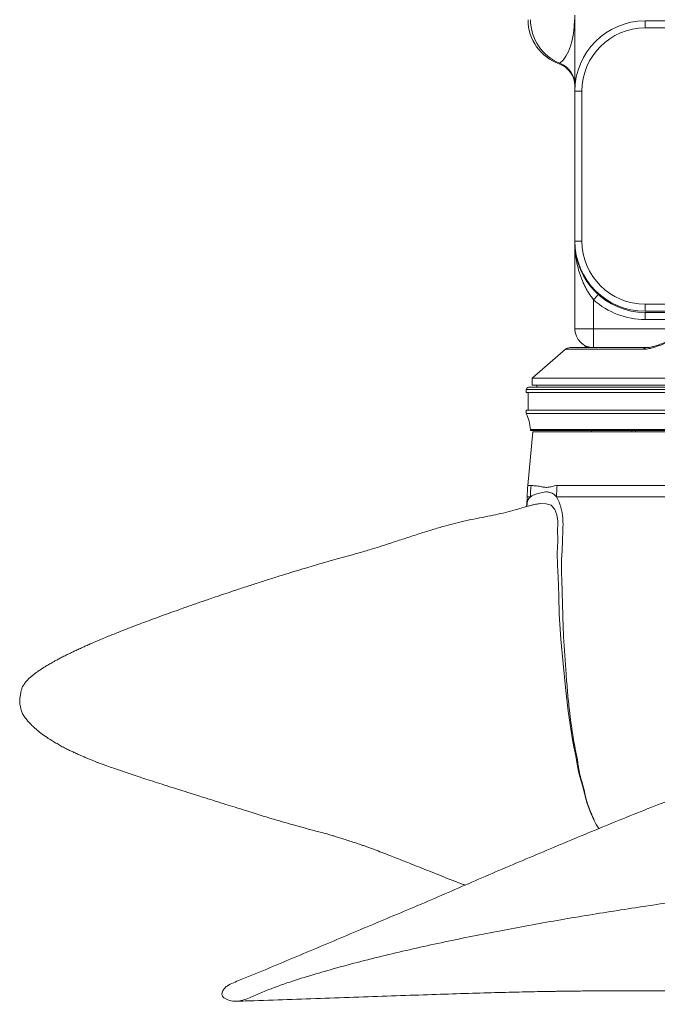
# Model space of a CAD drawing. Header units: millimetres. Extents: x 666 to 1382, y 1052 to 2543.
# Tile 1 of 12: x 666 to 939, y 1054 to 1476. Entities that reach past the tile are written whole.
import ezdxf

# ---------------------------------------------------------------- set-up
doc = ezdxf.new("R2010")
doc.units = ezdxf.units.MM

msp = doc.modelspace()

# ---------------------------------------------------------------- linework, layer by layer
at = {"color": 7, "linetype": 'Continuous', "lineweight": 15}
for p, q in [((903.76, 1477.79), (903.76, 1445.19)), ((933.85, 1475.28), (933.85, 1472.27)), ((933.85, 1475.28), (1017.08, 1475.28)), ((897.07, 1456.87), (897.08, 1456.88)), ((903.76, 1445.19), (906.77, 1445.19)), ((903.76, 1381), (903.76, 1445.19)), ((906.77, 1445.19), (906.77, 1381)), ((903.76, 1381), (906.77, 1381)), ((903.76, 1381), (903.76, 1380.5)), ((903.76, 1343.39), (903.76, 1380.5)), ((911.79, 1355.83), (911.79, 1343.39)), ((933.85, 1353.92), (992.47, 1353.92)), ((933.85, 1350.91), (933.85, 1353.92)), ((992.47, 1350.91), (933.85, 1350.91)), ((933.85, 1350.41), (990.77, 1350.41)), ((933.85, 1350.41), (933.85, 1347.4)), ((903.76, 1343.39), (911.79, 1343.39)), ((911.79, 1335.36), (911.79, 1343.39)), ((899.74, 1334.63), (885.51, 1322.33)), ((901.71, 1335.36), (911.79, 1335.36)), ((927.55, 1335.36), (911.79, 1335.36)), ((927.55, 1335.36), (934.62, 1335.36)), ((885.51, 1322.33), (885.51, 1319.32)), ((1162.74, 1322.33), (885.51, 1322.33)), ((882.95, 1317.36), (882.95, 1316.16)), ((1165.29, 1316.16), (882.95, 1316.16)), ((883.75, 1316.16), (883.75, 1308.63)), ((1164.29, 1318.36), (883.95, 1318.36)), ((1162.74, 1319.32), (885.51, 1319.32)), ((887.51, 1319.32), (887.51, 1318.36)), ((882.95, 1308.63), (882.95, 1307.13)), ((1165.29, 1308.63), (882.95, 1308.63)), ((1165.29, 1307.13), (882.95, 1307.13)), ((885.71, 1299.26), (883.62, 1276.33)), ((884.7, 1300.31), (884.7, 1299.81)), ((1163.54, 1300.31), (884.7, 1300.31)), ((1163.54, 1299.81), (884.7, 1299.81)), ((1162.54, 1299.26), (885.71, 1299.26)), ((910.9, 1299.81), (910.92, 1299.26)), ((928.14, 1299.26), (928.12, 1299.81)), ((929.67, 1299.81), (929.68, 1299.26)), ((883.33, 1271.47), (883.24, 1268.08)), ((883.27, 1268.08), (883.28, 1268.12))]:
    msp.add_line(p, q, dxfattribs=at)
at = {"color": 8, "linetype": 'Continuous', "lineweight": 15}
for p, q in [((1017.08, 1472.27), (933.85, 1472.27)), ((897.08, 1456.88), (897.35, 1457.11)), ((963.17, 1347.4), (933.85, 1347.4)), ((911.79, 1343.39), (954.36, 1343.39)), ((933.19, 1334.63), (899.74, 1334.63)), ((1165.29, 1317.36), (882.95, 1317.36)), ((883.62, 1276.33), (884.99, 1276.33)), ((896.14, 1276.33), (1164.62, 1276.33)), ((884.71, 1271.47), (883.33, 1271.47)), ((1164.91, 1271.47), (895.88, 1271.47))]:
    msp.add_line(p, q, dxfattribs=at)
at = {"color": 7, "linetype": 'Continuous', "lineweight": 15, "flags": 128}
msp.add_lwpolyline([(913.79, 1358.07), (913.75, 1358.03), (913.64, 1357.9), (913.45, 1357.69), (913.2, 1357.42), (912.9, 1357.08), (912.55, 1356.69), (912.18, 1356.27), (911.79, 1355.83)], dxfattribs=at)
at = {"color": 8, "linetype": 'Continuous', "lineweight": 15, "flags": 128}
msp.add_lwpolyline([(913.9, 1129.35), (913.4, 1130.12), (912.54, 1131.7), (911.73, 1133.42), (910.33, 1136.74), (909.03, 1140.08), (908.3, 1142.65), (907.72, 1145.2), (907.06, 1147.81), (906.15, 1150.64), (905.28, 1153.82), (904.78, 1156.97), (904.12, 1160.61), (903.33, 1164.39), (902.59, 1168.2), (900.86, 1179.63), (899.74, 1189.77), (898.7, 1200.07), (897.73, 1210.57), (897.11, 1221.16), (896.84, 1229.05), (896.57, 1237.03), (896.48, 1239.6), (896.33, 1242.17), (896.18, 1247.31), (896.33, 1249.88), (896.4, 1252.45), (896.39, 1257.64), (896.42, 1259.37), (896.4, 1261.11), (896.02, 1263.8), (895.16, 1266.03), (893.65, 1267.86), (893.13, 1268.1), (892.56, 1268.22), (891.48, 1268.41), (889.12, 1268.55), (889.12, 1268.55), (889.12, 1268.55)], dxfattribs=at)
at = {"color": 7, "linetype": 'Continuous', "lineweight": 15}
for centre, radius, start, end in [((903.76, 1475.78), 20.06, 180, 250.5288), ((904.84, 1475.72), 20.06, 179.8151, 248.0659), ((933.85, 1445.19), 30.09, 90, 180), ((933.85, 1445.19), 27.08, 90, 180), ((893.73, 1447.42), 10.03, 0.0036, 70.4713), ((893.75, 1447.77), 10.01, 0.03, 68.9206), ((933.85, 1381), 30.09, 180, 270), ((933.85, 1380.5), 30.09, 180, 270), ((933.85, 1381), 27.08, 180, 270), ((933.85, 1380.5), 33.1, 228.1897, 270), ((911.79, 1343.39), 8.02, 180, 270), ((901.71, 1332.36), 3.01, 90, 130.8417), ((934.69, 1333.46), 1.9, 91.8984, 142.0748), ((883.95, 1317.36), 1, 90, 180), ((866.68, 1299.31), 18.05, 3.1848, 25.6793), ((962.53, 1269.15), 79.24, 174.8022, 178.3259), ((964.69, 1269.15), 80.02, 174.853, 178.3422), ((982.75, 1269.15), 86.9, 175.2636, 178.4754)]:
    msp.add_arc(centre, radius, start, end, dxfattribs=at)
msp.add_ellipse((893.73, 1475.78), major_axis=(0, 20.06), ratio=0.493647, start_param=3.515769, end_param=4.712389, dxfattribs=at)
for points, knots in [([(911.79, 1355.83), (911.05, 1356.74), (910.38, 1357.67), (909.45, 1359.13), (909.15, 1359.62), (908.59, 1360.61), (908.32, 1361.11), (907.56, 1362.62), (907.1, 1363.64), (906.49, 1365.18), (906.3, 1365.7), (905.94, 1366.74), (905.77, 1367.26), (904.97, 1369.88), (904.52, 1371.99), (904.06, 1375.16), (903.95, 1376.22), (903.8, 1378.36), (903.76, 1379.43), (903.76, 1380.5)], [0, 0, 0, 0, 0.125, 0.125, 0.1875, 0.1875, 0.25, 0.25, 0.375, 0.375, 0.4375, 0.4375, 0.5, 0.5, 0.75, 0.75, 0.875, 0.875, 1, 1, 1, 1]), ([(949.42, 1340.83), (948.95, 1340.57), (947.67, 1339.89), (945.48, 1338.86), (942.88, 1337.75), (940.46, 1336.83), (938.38, 1336.15), (936.86, 1335.72), (935.71, 1335.48), (935.03, 1335.38), (934.65, 1335.36), (934.6, 1335.36), (934.6, 1335.36)], [0, 0, 0, 0, 0.09105, 0.248418, 0.414843, 0.584575, 0.711914, 0.819534, 0.89663, 0.957693, 0.999389, 1, 1, 1, 1]), ([(949.6, 1340.44), (948.9, 1340.07), (948.19, 1339.71), (946.78, 1339.03), (946.07, 1338.71), (943.95, 1337.76), (942.54, 1337.19), (940.41, 1336.39), (939.7, 1336.14), (938.31, 1335.69), (937.63, 1335.48), (936.27, 1335.11), (935.6, 1334.95), (934.65, 1334.77), (934.35, 1334.72), (933.75, 1334.65), (933.46, 1334.63), (933.19, 1334.63)], [0, 0, 0, 0, 0.125, 0.125, 0.25, 0.25, 0.5, 0.5, 0.625, 0.625, 0.75, 0.75, 0.875, 0.875, 0.9375, 0.9375, 1, 1, 1, 1]), ([(907.78, 1336.4), (907.78, 1336.4), (907.81, 1336.38), (907.92, 1336.3), (908.19, 1336.06), (908.5, 1335.75), (908.69, 1335.49), (908.79, 1335.36)], [0, 0, 0, 0, 0.067356, 0.453574, 0.668101, 0.832017, 1, 1, 1, 1]), ([(895.88, 1271.47), (895.64, 1271.74), (895.16, 1272.3), (894.11, 1273.02), (892.8, 1273.5), (891.29, 1273.61), (889.43, 1273.28), (887.57, 1272.8), (885.85, 1272.24), (885.09, 1271.73), (884.71, 1271.47)], [0, 0, 0, 0, 0.048783, 0.098508, 0.206002, 0.313641, 0.421397, 0.638951, 0.819201, 1, 1, 1, 1]), ([(884.99, 1276.33), (885.46, 1276.33), (886.04, 1276.27), (887.09, 1276.15), (887.46, 1276.1), (888.27, 1275.99), (888.7, 1275.94), (889.38, 1275.83), (889.62, 1275.79), (890.11, 1275.7), (890.36, 1275.65), (890.87, 1275.57), (891.13, 1275.53), (891.68, 1275.51), (891.96, 1275.51), (892.55, 1275.57), (892.85, 1275.62), (893.47, 1275.77), (893.79, 1275.86), (894.44, 1276.04), (894.77, 1276.14), (895.45, 1276.28), (895.8, 1276.33), (896.14, 1276.33)], [0, 0, 0, 0, 0.25, 0.25, 0.375, 0.375, 0.5, 0.5, 0.5625, 0.5625, 0.625, 0.625, 0.6875, 0.6875, 0.75, 0.75, 0.8125, 0.8125, 0.875, 0.875, 0.9375, 0.9375, 1, 1, 1, 1]), ([(884.08, 1267.56), (883.74, 1267.47), (882.15, 1267.01), (879.15, 1266.14), (875.12, 1265.03), (871.09, 1264.06), (866.58, 1263.15), (861.75, 1262.22), (856.93, 1261.23), (852.34, 1260.13), (847.63, 1258.85), (842.63, 1257.39), (837.1, 1255.65), (831.39, 1253.79), (826.01, 1252), (821.28, 1250.46), (816.64, 1249.02), (812.06, 1247.66), (807.39, 1246.37), (803.08, 1245.2), (799.32, 1244.15), (795.85, 1243.15), (792.53, 1242.18), (788.72, 1241.05), (784.4, 1239.74), (779.79, 1238.32), (774.96, 1236.81), (769.95, 1235.21), (764.83, 1233.56), (759.9, 1231.94), (755.46, 1230.46), (751.65, 1229.18), (748.53, 1228.12), (745.97, 1227.24), (743.71, 1226.47), (741.46, 1225.69), (739.1, 1224.86), (736.64, 1224), (731.95, 1222.34), (725.37, 1219.97), (717.31, 1216.97), (711.53, 1214.74), (707.61, 1213.19), (705.19, 1212.22), (702.65, 1211.18), (700.19, 1210.15), (697.88, 1209.16), (695.86, 1208.29), (694.08, 1207.5), (692.69, 1206.87), (691.6, 1206.37), (690.67, 1205.94), (689.55, 1205.42), (688.1, 1204.73), (686.38, 1203.89), (684.61, 1203), (682.98, 1202.15), (681.55, 1201.39), (680.09, 1200.58), (678.52, 1199.68), (676.91, 1198.72), (675.4, 1197.76), (674.02, 1196.84), (672.78, 1195.95), (671.6, 1195.04), (670.43, 1194.05), (669.34, 1192.97), (668.33, 1191.76), (667.46, 1190.55), (666.9, 1189.24), (666.62, 1188.03), (666.45, 1187.01), (666.3, 1186.16), (666.2, 1185.51), (666.12, 1184.95), (666.07, 1184.41), (666.05, 1183.89), (666.09, 1183.07), (666.29, 1181.97), (666.61, 1180.52), (667.05, 1178.91), (668.07, 1177.22), (669.48, 1175.44), (671.18, 1173.6), (673.15, 1171.89), (675.01, 1170.28), (677.4, 1168.58), (680.12, 1166.92), (682.58, 1165.44), (684.39, 1164.42), (686.18, 1163.51), (687.66, 1162.78), (688.98, 1162.16), (690.14, 1161.64), (691.09, 1161.21), (692.42, 1160.62), (693.72, 1160.06), (695.2, 1159.39), (696.59, 1158.81), (697.97, 1158.26), (699.22, 1157.78), (700.27, 1157.38), (701.3, 1157), (702.33, 1156.63), (703.99, 1156.05), (706.51, 1155.17), (709.65, 1154.08), (713, 1152.94), (716.47, 1151.78), (720.18, 1150.58), (724.07, 1149.32), (728.14, 1148.01), (732.22, 1146.72), (735.59, 1145.68), (738.1, 1144.9), (739.95, 1144.33), (742.51, 1143.51), (745.83, 1142.44), (749.85, 1141.15), (754.09, 1139.8), (758.42, 1138.48), (762.49, 1137.22), (766.35, 1136.01), (769.83, 1134.91), (773.18, 1133.88), (776.51, 1132.9), (779.88, 1131.92), (782.8, 1131.08), (785.33, 1130.37), (787.34, 1129.82), (789.64, 1129.19), (792.33, 1128.47), (795.09, 1127.78), (797.56, 1127.13), (799.84, 1126.47), (801.28, 1126.04), (803.02, 1125.49), (805.46, 1124.72), (808.09, 1123.85), (810.44, 1123.07), (812.43, 1122.39), (814.01, 1121.84), (815.5, 1121.29), (818.01, 1120.36), (821.11, 1119.2), (824.34, 1117.96), (827.47, 1116.71), (830.55, 1115.5), (833.88, 1114.19), (837.4, 1112.78), (841.31, 1111.22), (845.49, 1109.54), (849.95, 1107.79), (853.7, 1106.33), (855.99, 1105.46), (856.72, 1105.18)], [0, 0, 0, 0, 0.002041, 0.009698, 0.01834, 0.02691, 0.034528, 0.042157, 0.049742, 0.056907, 0.063693, 0.071825, 0.081126, 0.091167, 0.100871, 0.109104, 0.116363, 0.126332, 0.135336, 0.144059, 0.153009, 0.159041, 0.166172, 0.174581, 0.184367, 0.195492, 0.20667, 0.218859, 0.232086, 0.245146, 0.256881, 0.267163, 0.275898, 0.282485, 0.288458, 0.294806, 0.301536, 0.308651, 0.316123, 0.34279, 0.368575, 0.393434, 0.401861, 0.410451, 0.419938, 0.430183, 0.438639, 0.447105, 0.454402, 0.460603, 0.464856, 0.468524, 0.47306, 0.479336, 0.487335, 0.495821, 0.50339, 0.510046, 0.515817, 0.523775, 0.531374, 0.538726, 0.546074, 0.552493, 0.559531, 0.567169, 0.575855, 0.582448, 0.589646, 0.596567, 0.602391, 0.607155, 0.610902, 0.613532, 0.61531, 0.616905, 0.618832, 0.621089, 0.626111, 0.632209, 0.639294, 0.646906, 0.654891, 0.663134, 0.671151, 0.680185, 0.688713, 0.696748, 0.700838, 0.705486, 0.710714, 0.714931, 0.718371, 0.72013, 0.721544, 0.722887, 0.725845, 0.728992, 0.732581, 0.735612, 0.73804, 0.740362, 0.741772, 0.743123, 0.74467, 0.748563, 0.753722, 0.758809, 0.764358, 0.770227, 0.776428, 0.782975, 0.789767, 0.795794, 0.799868, 0.80359, 0.808049, 0.813512, 0.820052, 0.826873, 0.832912, 0.839471, 0.844741, 0.849415, 0.853949, 0.858402, 0.862911, 0.867742, 0.870693, 0.873776, 0.876765, 0.880269, 0.884365, 0.88979, 0.894437, 0.898415, 0.903239, 0.908871, 0.914816, 0.92032, 0.925329, 0.929607, 0.933387, 0.938357, 0.944588, 0.950513, 0.95564, 0.961031, 0.966052, 0.971521, 0.977455, 0.983819, 0.990268, 0.996916, 1, 1, 1, 1]), ([(883.24, 1268.13), (883.23, 1268.15), (883.23, 1268.23), (883.23, 1268.08), (883.11, 1267.7), (882.85, 1267.28), (882.76, 1267.2), (882.74, 1267.18)], [0, 0, 0, 0, 0.042597, 0.314013, 0.590553, 0.89879, 1, 1, 1, 1]), ([(753.46, 1056.98), (753.3, 1057.12), (752.98, 1057.4), (752.71, 1057.99), (752.62, 1058.68), (752.86, 1059.66), (753.52, 1060.91), (755.2, 1062.33), (757.62, 1063.43), (767.13, 1067.19), (779.41, 1072.51), (794.68, 1078.82), (806.13, 1083.7), (821.49, 1090.12), (840.79, 1098.21), (863.93, 1108.36), (887.32, 1118.3), (910.9, 1128.17), (934.67, 1137.89), (958.75, 1147.01), (983.05, 1155.7), (1007.6, 1163.78), (1029.81, 1170.33), (1049.57, 1175.67), (1066.82, 1180), (1084.16, 1183.86), (1101.59, 1187.15), (1119.07, 1189.71), (1134.46, 1191.26), (1147.71, 1191.91), (1158.86, 1191.89), (1170.02, 1191.25), (1180.17, 1189.91), (1189.23, 1187.99), (1197.21, 1185.75), (1203.68, 1183.21), (1208.61, 1180.59), (1212.26, 1178.16), (1215.68, 1175.17), (1218.09, 1172.4), (1219.99, 1170.5), (1220.89, 1169.02), (1221.47, 1167.36), (1222.16, 1165.06), (1223.1, 1162.23), (1223.37, 1159.2), (1222.96, 1156.84), (1221.99, 1154.42), (1220.07, 1151.55), (1217.53, 1148.58), (1214.88, 1146.12), (1211.34, 1143.47), (1205.64, 1139.99), (1197.51, 1136.29), (1187.96, 1132.99), (1178.12, 1130.28), (1163.85, 1127.12), (1145.16, 1123.77), (1121.95, 1120.48), (1098.56, 1117.56), (1072.08, 1114.37), (1042.57, 1110.76), (1013.6, 1107.24), (988.24, 1104.01), (966.49, 1101), (943.88, 1097.67), (920.4, 1094.16), (896.11, 1090.15), (871.96, 1085.73), (847.88, 1080.93), (827.97, 1076.45), (812.12, 1072.53), (800.89, 1069.52), (790.34, 1066.44), (780.06, 1063.26), (771.41, 1060.03), (765.27, 1057.29), (761.68, 1055.86), (758.79, 1055.35), (755.88, 1055.55), (754.23, 1056.53), (753.46, 1056.98)], [0, 0, 0, 0, 0.00064, 0.001284, 0.001896, 0.002656, 0.004239, 0.006055, 0.009247, 0.01248, 0.037881, 0.05058, 0.063279, 0.075978, 0.101377, 0.126786, 0.152195, 0.177683, 0.203169, 0.228649, 0.254147, 0.27964, 0.305112, 0.322631, 0.340185, 0.357744, 0.375285, 0.392798, 0.410289, 0.421373, 0.432457, 0.443697, 0.454933, 0.463251, 0.471609, 0.479939, 0.484202, 0.488464, 0.493119, 0.497826, 0.499472, 0.501158, 0.502926, 0.504699, 0.508268, 0.511777, 0.513519, 0.515329, 0.519482, 0.523747, 0.527033, 0.530321, 0.537061, 0.547138, 0.557228, 0.567553, 0.577882, 0.601162, 0.624446, 0.647854, 0.671263, 0.703561, 0.735859, 0.757534, 0.779214, 0.800889, 0.825379, 0.849867, 0.874462, 0.899057, 0.923981, 0.936465, 0.948947, 0.959607, 0.970272, 0.982164, 0.988107, 0.991127, 0.994123, 0.997245, 1, 1, 1, 1]), ([(758.75, 1055.47), (761.32, 1055.55), (769.38, 1055.78), (782.78, 1056.23), (799.09, 1056.79), (815.32, 1057.38), (831.08, 1057.94), (845.97, 1058.44), (859.74, 1058.88), (870.44, 1059.18), (878.42, 1059.38), (883.87, 1059.5), (888.68, 1059.59), (892.47, 1059.66), (895.29, 1059.71), (897.26, 1059.74), (898.8, 1059.76), (900.43, 1059.78), (902.57, 1059.81), (905.51, 1059.85), (909.13, 1059.88), (913.39, 1059.92), (918.29, 1059.95), (923.82, 1059.97), (929.94, 1059.97), (936.58, 1059.95), (943.7, 1059.9), (951.05, 1059.82), (958.32, 1059.7), (965.25, 1059.56), (972.98, 1059.37), (981.27, 1059.11), (989.9, 1058.77), (997.7, 1058.41), (1004.78, 1058.03), (1011.17, 1057.64), (1016.91, 1057.24), (1022.05, 1056.84), (1026.72, 1056.45), (1031.04, 1056.05), (1035.06, 1055.63), (1038.49, 1055.27), (1041.42, 1054.97), (1043.96, 1054.72), (1046.56, 1054.51), (1049.24, 1054.34), (1051.88, 1054.22), (1054.24, 1054.16), (1056.3, 1054.15), (1057.99, 1054.17), (1059.69, 1054.23), (1061.41, 1054.31), (1063.14, 1054.42), (1064.89, 1054.57), (1066.72, 1054.76), (1068.3, 1054.95), (1069.72, 1055.14), (1070.94, 1055.34), (1072.18, 1055.55), (1073.41, 1055.78), (1074.56, 1056.02), (1075.57, 1056.24), (1076.2, 1056.38), (1076.53, 1056.45), (1076.57, 1056.46), (1076.59, 1056.47)], [0, 0, 0, 0, 0.014776, 0.046387, 0.078842, 0.112112, 0.145377, 0.177066, 0.20711, 0.235487, 0.248854, 0.261791, 0.273263, 0.2827, 0.288691, 0.293428, 0.296913, 0.29979, 0.305288, 0.312501, 0.321426, 0.332062, 0.344408, 0.358647, 0.374635, 0.392368, 0.411846, 0.432993, 0.454216, 0.474861, 0.494931, 0.525308, 0.554268, 0.581816, 0.607953, 0.633174, 0.656933, 0.679233, 0.700553, 0.721574, 0.742308, 0.762767, 0.777785, 0.792768, 0.808041, 0.823649, 0.839567, 0.854653, 0.862946, 0.871105, 0.879624, 0.888418, 0.897114, 0.905676, 0.914592, 0.924869, 0.932298, 0.94034, 0.948938, 0.958094, 0.967836, 0.977996, 0.987181, 0.994138, 1, 1, 1, 1])]:
    msp.add_open_spline(points, degree=3, knots=knots, dxfattribs=at)
at = {"color": 8, "linetype": 'Continuous', "lineweight": 15}
for points, knots in [([(883.28, 1268.12), (883.32, 1268.72), (883.42, 1270.04), (884.25, 1270.96), (884.71, 1271.47)], [0, 0, 0, 0, 0.451716, 1, 1, 1, 1]), ([(895.88, 1271.47), (896.29, 1270.75), (896.96, 1269.58), (897.71, 1267.41), (898.2, 1265.4), (898.53, 1263.23), (898.69, 1261.03), (898.69, 1258.78), (898.57, 1255.78), (898.47, 1252.19), (898.29, 1247.99), (897.91, 1242.63), (898.15, 1235.8), (898.44, 1227.62), (898.63, 1219.53), (898.96, 1208.81), (899.84, 1198.13), (900.61, 1187.7), (901.47, 1179.12), (902.54, 1171.43), (903.66, 1164.7), (904.63, 1160.18), (905.24, 1156.41), (905.69, 1153.34), (906.59, 1150.05), (907.55, 1146.77), (908.2, 1143.69), (908.85, 1140.94), (909.83, 1138.26), (910.83, 1135.88), (911.81, 1133.51), (912.86, 1131.26), (913.66, 1129.99), (914.03, 1129.4)], [0, 0, 0, 0, 0.024659, 0.040289, 0.0564086, 0.0708686, 0.0857528, 0.1005154, 0.1153161, 0.1450519, 0.1716563, 0.1983688, 0.2523837, 0.3063547, 0.3606946, 0.4150654, 0.5232092, 0.5776148, 0.6320346, 0.7035278, 0.7393349, 0.7751543, 0.7988752, 0.8226733, 0.8461214, 0.8696533, 0.8934754, 0.9172816, 0.934238, 0.9517956, 0.9685622, 0.9855973, 1, 1, 1, 1]), ([(889.12, 1268.55), (889.12, 1268.55), (888.32, 1268.55), (886.88, 1268.3), (885.25, 1267.88), (884.46, 1267.64), (884.09, 1267.52)], [0, 0, 0, 0, 0.000004, 0.341321, 0.686379, 1, 1, 1, 1])]:
    msp.add_open_spline(points, degree=3, knots=knots, dxfattribs=at)

doc.saveas('drawing.dxf')
